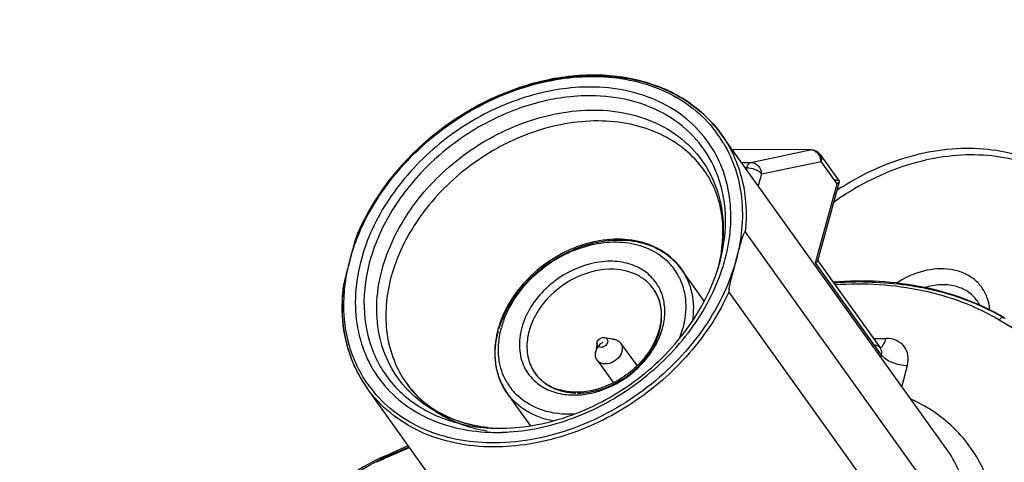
# Model space of a CAD drawing. Header units: millimetres. Extents: x 5359 to 5801, y -1494 to -1181.
# Tile 14 of 24: x 5725 to 5742, y -1375 to -1367. Entities that reach past the tile are written whole.
import ezdxf

# ---------------------------------------------------------------- set-up
doc = ezdxf.new("R2010")
doc.units = ezdxf.units.MM

msp = doc.modelspace()

# ---------------------------------------------------------------- linework, layer by layer
at = {"color": 7, "linetype": 'Continuous'}
for p, q in [((5740.72, -1374.654), (5736.848, -1369.249)), ((5738.379, -1369.516), (5737.037, -1369.512)), ((5737.354, -1369.732), (5738.379, -1369.516)), ((5738.379, -1369.516), (5738.388, -1369.515)), ((5737.194, -1369.732), (5737.354, -1369.732)), ((5737.541, -1369.932), (5738.567, -1369.715)), ((5738.55, -1369.598), (5738.876, -1370.054)), ((5738.842, -1370.099), (5738.567, -1369.715)), ((5737.287, -1369.827), (5737.262, -1369.827)), ((5737.287, -1369.827), (5737.28, -1369.852)), ((5737.541, -1369.932), (5737.485, -1370.138)), ((5738.469, -1371.463), (5738.842, -1370.099)), ((5738.878, -1370.066), (5738.506, -1371.43)), ((5738.853, -1370.092), (5738.842, -1370.099)), ((5741.134, -1376.327), (5737.262, -1370.922)), ((5738.481, -1371.456), (5738.469, -1371.463)), ((5738.51, -1371.426), (5739.588, -1372.931)), ((5736.556, -1372.12), (5736.158, -1371.565)), ((5739.605, -1373.048), (5738.469, -1371.463)), ((5736.978, -1371.963), (5740.85, -1377.367)), ((5741.632, -1372.441), (5745.725, -1374.861)), ((5734.839, -1372.746), (5735.01, -1372.777)), ((5739.466, -1372.761), (5739.684, -1372.762)), ((5734.709, -1372.84), (5734.683, -1373.012)), ((5735.116, -1372.841), (5735.398, -1373.234)), ((5734.71, -1373.133), (5734.991, -1373.525)), ((5739.595, -1373.083), (5739.605, -1373.048)), ((5740.05, -1373.232), (5739.954, -1373.584)), ((5734.623, -1379.021), (5730.751, -1373.617)), ((5733.563, -1374.262), (5733.166, -1373.708)), ((5731.068, -1374.78), (5731.46, -1374.606)), ((5731.071, -1374.819), (5731.482, -1374.637)), ((5731.087, -1374.796), (5731.474, -1374.625))]:
    msp.add_line(p, q, dxfattribs=at)
for centre, radius, start, end in [((5734.583, -1371.745), 3.31, 89.8373, 90.5782), ((5734.582, -1371.772), 3.186, 89.8373, 90.5782), ((5735.022, -1370.518), 2.174, 30.9521, 39.5676), ((5738.388, -1369.555), 0.0397, 89.8837, 101.9463), ((5738.379, -1369.678), 0.163, 83.1704, 89.8119), ((5738.387, -1369.715), 0.2, 35.6155, 89.8367), ((5738.454, -1369.667), 0.118, 35.6341, 41.7569), ((5741.46, -1374.122), 4.568, 122.4971, 125.948), ((5741.389, -1374.023), 4.586, 122.4029, 123.8088), ((5734.935, -1372.726), 1.293, 89.8412, 91.7812), ((5733.893, -1370.654), 3.037, 342.172, 344.6271), ((5734.203, -1370.873), 2.679, 346.1589, 348.1061), ((5734.07, -1370.838), 2.817, 346.1097, 347.2739), ((5733.831, -1370.575), 3.192, 341.9411, 345.1514), ((5734.95, -1372.768), 1.197, 89.8412, 91.7812), ((5735.203, -1372.17), 1.028, 26.052, 41.4324), ((5733.92, -1372.448), 2.854, 163.8892, 164.7221), ((5739.27, -1377.882), 6.092, 89.8784, 94.5738), ((5735.082, -1372.336), 0.734, 29.135, 36.078), ((5735.079, -1372.338), 0.738, 28.397, 29.1328), ((5740.77, -1372.45), 0.588, 26.1847, 35.6295), ((5734.644, -1373.014), 1.64, 159.5128, 163.3222), ((5739.653, -1375.937), 4.087, 59.6421, 62.2469), ((5734.59, -1372.997), 1.583, 163.3406, 164.7206), ((5734.59, -1372.15), 1.656, 338.3177, 343.3079), ((5734.659, -1372.171), 1.583, 343.3406, 344.7206), ((5732.692, -1372.274), 2.364, 193.7145, 197.7804), ((5732.651, -1372.286), 2.322, 197.7917, 198.4236), ((5732.628, -1372.294), 2.298, 198.4188, 202.0313), ((5732.603, -1372.304), 2.27, 202.0365, 203.379), ((5732.583, -1372.313), 2.249, 203.3768, 206.3991), ((5732.555, -1372.327), 2.217, 206.3977, 210.8229), ((5732.54, -1372.336), 2.2, 210.8303, 215.6164), ((5732.54, -1372.296), 2.173, 215.2558, 219.5724), ((5734.047, -1372.997), 1.03, 211.2231, 226.5912), ((5734.313, -1372.499), 1.236, 265.6835, 269.8528), ((5734.314, -1372.442), 1.293, 269.8412, 271.7812), ((5734.374, -1372.505), 1.197, 269.8412, 271.7812), ((5734.373, -1372.458), 1.245, 271.7984, 275.6881), ((5733.139, -1371.649), 2.665, 262.6509, 265.3637), ((5733.149, -1371.499), 2.815, 263.2484, 265.2987), ((5733.036, -1371.228), 3.079, 266.5968, 269.0242), ((5733.037, -1371.168), 3.139, 269.0189, 269.8373), ((5733.037, -1371.12), 3.186, 269.8373, 270.5782), ((5732.978, -1371.164), 3.214, 266.6075, 269.847), ((5732.979, -1371.069), 3.31, 269.8373, 270.5782), ((5732.979, -1371.059), 3.319, 270.5777, 270.89), ((5732.978, -1371.031), 3.348, 270.8906, 271.5925), ((5732.976, -1370.954), 3.424, 271.5976, 273.6859), ((5732.551, -1378.163), 3.657, 113.8712, 116.5911), ((5732.619, -1378.258), 3.785, 114.0248, 116.5681)]:
    msp.add_arc(centre, radius, start, end, dxfattribs=at)
for points, knots in [([(5744.461, -1360.904), (5743.859, -1360.903), (5742.196, -1360.898), (5739.953, -1360.892), (5737.73, -1360.885), (5735.99, -1360.881), (5734.248, -1360.873), (5732.505, -1360.871), (5730.753, -1360.918), (5729.294, -1361.13), (5728.16, -1361.475), (5727.065, -1361.953), (5726.07, -1362.642), (5725.245, -1363.502), (5724.72, -1364.215), (5724.283, -1364.977), (5723.803, -1366.032), (5723.434, -1367.125), (5723.111, -1368.227), (5722.802, -1369.328), (5722.426, -1370.706), (5721.826, -1372.911), (5721.072, -1375.666), (5720.169, -1378.973), (5719.416, -1381.729), (5718.814, -1383.933), (5718.364, -1385.587), (5717.986, -1386.965), (5717.683, -1388.066), (5717.46, -1388.892), (5717.243, -1389.716), (5716.979, -1390.795), (5716.785, -1391.867), (5716.753, -1392.92), (5716.836, -1393.66), (5717.042, -1394.349), (5717.271, -1394.76), (5717.406, -1394.948)], [0, 0, 0, 0, 0.034168, 0.094456, 0.127406, 0.160366, 0.193314, 0.2263, 0.259392, 0.292757, 0.309618, 0.326567, 0.360497, 0.37738, 0.394098, 0.410677, 0.427146, 0.459842, 0.476106, 0.492345, 0.524793, 0.557235, 0.622126, 0.687016, 0.751906, 0.784351, 0.816792, 0.849243, 0.865466, 0.881665, 0.897822, 0.913842, 0.944777, 0.959463, 0.97349, 0.986922, 1, 1, 1, 1]), ([(5743.853, -1361.233), (5742.962, -1361.231), (5741.25, -1361.226), (5738.78, -1361.219), (5736.508, -1361.212), (5734.421, -1361.207), (5732.796, -1361.198), (5731.587, -1361.21), (5730.503, -1361.245), (5729.266, -1361.362), (5727.946, -1361.702), (5726.843, -1362.237), (5725.918, -1362.958), (5725.133, -1363.901), (5724.492, -1365.099), (5723.972, -1366.529), (5723.504, -1368.152), (5723.013, -1369.947), (5722.48, -1371.91), (5721.894, -1374.047), (5721.259, -1376.376), (5720.574, -1378.885), (5719.871, -1381.457), (5719.2, -1383.914), (5718.598, -1386.119), (5718.142, -1387.778), (5717.821, -1388.979), (5717.618, -1389.792), (5717.457, -1390.55), (5717.35, -1391.251), (5717.309, -1391.894), (5717.341, -1392.626), (5717.505, -1393.282), (5717.811, -1393.819), (5718.094, -1394.157), (5718.443, -1394.45), (5719.04, -1394.799), (5719.781, -1395.022), (5720.619, -1395.159), (5721.634, -1395.253), (5722.43, -1395.273), (5722.98, -1395.282)], [0, 0, 0, 0, 0.047577, 0.091357, 0.131743, 0.168823, 0.202709, 0.218444, 0.233325, 0.260608, 0.284574, 0.305639, 0.325573, 0.346703, 0.370623, 0.397658, 0.42772, 0.460791, 0.496902, 0.536278, 0.579025, 0.625716, 0.675062, 0.721261, 0.761637, 0.797012, 0.81304, 0.827966, 0.841748, 0.85436, 0.865798, 0.876038, 0.893401, 0.901182, 0.90885, 0.916787, 0.925378, 0.945617, 0.957565, 0.970667, 1, 1, 1, 1]), ([(5764.121, -1367.36), (5764.252, -1367.543), (5764.477, -1367.944), (5764.682, -1368.613), (5764.77, -1369.333), (5764.75, -1370.357), (5764.571, -1371.402), (5764.319, -1372.454), (5764.038, -1373.527), (5763.671, -1374.87), (5763.228, -1376.482), (5762.789, -1378.097), (5762.348, -1379.71), (5761.907, -1381.324), (5761.319, -1383.476), (5760.585, -1386.165), (5759.85, -1388.855), (5759.262, -1391.006), (5758.897, -1392.352), (5758.6, -1393.427), (5758.296, -1394.503), (5757.887, -1395.846), (5757.35, -1397.156), (5756.775, -1398.14), (5756.084, -1399.066), (5754.997, -1400.054), (5753.434, -1400.862), (5751.743, -1401.282), (5750.312, -1401.402), (5749.174, -1401.429), (5748.323, -1401.434), (5747.473, -1401.435), (5746.34, -1401.43), (5744.924, -1401.425), (5743.225, -1401.421), (5741.525, -1401.416), (5739.26, -1401.409), (5737.56, -1401.405), (5736.427, -1401.402)], [0, 0, 0, 0, 0.012611, 0.025549, 0.03904, 0.053153, 0.082883, 0.098297, 0.113867, 0.145127, 0.176425, 0.207713, 0.239003, 0.270295, 0.301586, 0.364168, 0.426751, 0.458042, 0.489331, 0.504983, 0.520647, 0.552083, 0.58377, 0.599769, 0.615901, 0.648507, 0.681204, 0.713602, 0.745625, 0.761575, 0.777499, 0.793399, 0.809286, 0.841064, 0.872854, 0.904641, 0.936427, 1, 1, 1, 1]), ([(5764.121, -1367.36), (5764.252, -1367.543), (5764.477, -1367.944), (5764.682, -1368.613), (5764.77, -1369.333), (5764.75, -1370.357), (5764.571, -1371.402), (5764.319, -1372.454), (5764.038, -1373.527), (5763.671, -1374.87), (5763.228, -1376.482), (5762.789, -1378.097), (5762.348, -1379.71), (5761.907, -1381.324), (5761.319, -1383.476), (5760.585, -1386.165), (5759.85, -1388.855), (5759.262, -1391.006), (5758.897, -1392.352), (5758.6, -1393.427), (5758.296, -1394.503), (5757.887, -1395.846), (5757.35, -1397.156), (5756.775, -1398.14), (5756.084, -1399.066), (5754.997, -1400.054), (5753.434, -1400.862), (5751.743, -1401.282), (5750.312, -1401.402), (5749.174, -1401.429), (5748.323, -1401.434), (5747.473, -1401.435), (5746.34, -1401.43), (5744.924, -1401.425), (5743.225, -1401.421), (5741.525, -1401.416), (5739.26, -1401.409), (5737.56, -1401.405), (5736.427, -1401.402)], [0, 0, 0, 0, 0.012611, 0.025549, 0.03904, 0.053153, 0.082884, 0.098297, 0.113867, 0.145127, 0.176425, 0.207713, 0.239004, 0.270295, 0.301586, 0.364168, 0.426751, 0.458042, 0.489331, 0.504983, 0.520647, 0.552083, 0.58377, 0.599769, 0.615901, 0.648507, 0.681204, 0.713602, 0.745625, 0.761575, 0.777499, 0.793399, 0.809286, 0.841064, 0.872854, 0.904641, 0.936427, 1, 1, 1, 1]), ([(5736.848, -1369.249), (5736.691, -1369.03), (5736.281, -1368.637), (5735.482, -1368.289), (5734.563, -1368.19), (5733.596, -1368.339), (5732.647, -1368.72), (5731.52, -1369.484), (5730.864, -1370.321), (5730.599, -1370.934)], [0, 0, 0, 0, 0.106467, 0.217953, 0.337533, 0.465507, 0.599777, 0.73668, 1, 1, 1, 1]), ([(5730.622, -1370.904), (5730.792, -1370.522), (5731.27, -1369.796), (5732.254, -1368.944), (5733.417, -1368.38), (5734.263, -1368.236), (5734.673, -1368.237)], [0, 0, 0, 0, 0.246419, 0.503489, 0.758648, 1, 1, 1, 1]), ([(5734.673, -1368.237), (5734.895, -1368.238), (5735.329, -1368.28), (5735.937, -1368.476), (5736.459, -1368.798), (5736.735, -1369.09), (5736.848, -1369.249)], [0, 0, 0, 0, 0.26811, 0.521972, 0.764264, 1, 1, 1, 1]), ([(5730.663, -1370.845), (5730.836, -1370.47), (5731.315, -1369.758), (5732.294, -1368.926), (5733.446, -1368.381), (5734.28, -1368.248), (5734.683, -1368.254)], [0, 0, 0, 0, 0.247041, 0.504323, 0.759237, 1, 1, 1, 1]), ([(5734.683, -1368.254), (5735.074, -1368.26), (5735.659, -1368.369), (5736.318, -1368.745), (5736.584, -1368.996), (5736.698, -1369.134)], [0, 0, 0, 0, 0.519807, 0.763409, 1, 1, 1, 1]), ([(5734.55, -1368.436), (5734.163, -1368.44), (5733.365, -1368.587), (5732.275, -1369.137), (5731.365, -1369.957), (5730.933, -1370.65), (5730.784, -1371.012)], [0, 0, 0, 0, 0.242307, 0.498069, 0.754894, 1, 1, 1, 1]), ([(5736.629, -1369.396), (5736.524, -1369.245), (5736.268, -1368.968), (5735.78, -1368.663), (5735.21, -1368.476), (5734.802, -1368.436), (5734.593, -1368.436)], [0, 0, 0, 0, 0.235769, 0.477967, 0.731786, 1, 1, 1, 1]), ([(5734.549, -1368.586), (5734.231, -1368.589), (5733.575, -1368.693), (5732.653, -1369.092), (5731.835, -1369.7), (5731.192, -1370.466), (5730.783, -1371.326), (5730.648, -1372.207), (5730.789, -1372.904), (5731.046, -1373.374), (5731.216, -1373.577), (5731.31, -1373.668)], [0, 0, 0, 0, 0.129099, 0.265077, 0.403281, 0.538462, 0.666179, 0.78419, 0.893669, 0.94688, 1, 1, 1, 1]), ([(5736.751, -1369.871), (5736.669, -1369.677), (5736.439, -1369.311), (5735.929, -1368.895), (5735.294, -1368.64), (5734.829, -1368.586), (5734.591, -1368.586)], [0, 0, 0, 0, 0.237518, 0.478148, 0.730619, 1, 1, 1, 1]), ([(5731.025, -1371.524), (5731.132, -1371.153), (5731.504, -1370.429), (5732.373, -1369.565), (5733.454, -1368.982), (5734.259, -1368.83), (5734.649, -1368.831)], [0, 0, 0, 0, 0.241388, 0.498339, 0.756219, 1, 1, 1, 1]), ([(5734.649, -1368.831), (5734.866, -1368.832), (5735.288, -1368.878), (5735.87, -1369.097), (5736.348, -1369.454), (5736.576, -1369.772), (5736.663, -1369.942)], [0, 0, 0, 0, 0.269135, 0.522169, 0.763308, 1, 1, 1, 1]), ([(5734.727, -1369.019), (5734.346, -1369.018), (5733.557, -1369.167), (5732.498, -1369.738), (5731.648, -1370.583), (5731.283, -1371.293), (5731.178, -1371.656)], [0, 0, 0, 0, 0.243781, 0.501661, 0.758612, 1, 1, 1, 1]), ([(5736.554, -1369.869), (5736.459, -1369.736), (5736.227, -1369.49), (5735.789, -1369.22), (5735.278, -1369.055), (5734.914, -1369.02), (5734.727, -1369.019)], [0, 0, 0, 0, 0.235736, 0.478028, 0.73189, 1, 1, 1, 1]), ([(5736.848, -1369.249), (5737.014, -1369.48), (5737.261, -1370.028), (5737.292, -1370.624), (5737.262, -1370.922)], [0, 0, 0, 0, 0.486579, 1, 1, 1, 1]), ([(5731.592, -1395.314), (5732.932, -1395.317), (5735.458, -1395.324), (5739.032, -1395.335), (5741.744, -1395.342), (5743.72, -1395.35), (5745.063, -1395.352), (5746.314, -1395.335), (5747.787, -1395.243), (5749.129, -1394.977), (5750.266, -1394.466), (5750.975, -1394.007), (5751.604, -1393.449), (5752.387, -1392.501), (5752.979, -1391.295), (5753.453, -1389.929), (5753.798, -1388.757), (5754.148, -1387.494), (5754.516, -1386.143), (5754.908, -1384.703), (5755.83, -1381.337), (5756.791, -1377.811), (5757.776, -1374.207), (5758.388, -1371.963), (5758.828, -1370.358), (5759.106, -1369.34)], [0, 0, 0, 0, 0.087768, 0.165333, 0.234048, 0.265337, 0.294672, 0.322, 0.347201, 0.391348, 0.410524, 0.428532, 0.446433, 0.46534, 0.508669, 0.533377, 0.56004, 0.588639, 0.619182, 0.651725, 0.686364, 0.847677, 0.891015, 0.93096, 1, 1, 1, 1]), ([(5736.916, -1371.393), (5737.008, -1371.046), (5737.055, -1370.503), (5736.882, -1369.829), (5736.724, -1369.531), (5736.629, -1369.396)], [0, 0, 0, 0, 0.517963, 0.761843, 1, 1, 1, 1]), ([(5736.886, -1369.4), (5736.971, -1369.541), (5737.11, -1369.848), (5737.253, -1370.529), (5737.196, -1371.071), (5737.102, -1371.416)], [0, 0, 0, 0, 0.237808, 0.482008, 1, 1, 1, 1]), ([(5738.567, -1369.715), (5738.565, -1369.681), (5738.547, -1369.613), (5738.499, -1369.56), (5738.47, -1369.543)], [0, 0, 0, 0, 0.508134, 1, 1, 1, 1]), ([(5738.47, -1369.548), (5738.477, -1369.55), (5738.504, -1369.557), (5738.528, -1369.573), (5738.542, -1369.589)], [0, 0, 0, 0, 0.262749, 1, 1, 1, 1]), ([(5738.932, -1370.151), (5739.314, -1369.908), (5739.94, -1369.63), (5740.808, -1369.48), (5741.432, -1369.484), (5742.013, -1369.605), (5742.53, -1369.841), (5742.96, -1370.182), (5743.176, -1370.472), (5743.263, -1370.626)], [0, 0, 0, 0, 0.280322, 0.414491, 0.542489, 0.663906, 0.779345, 0.890478, 1, 1, 1, 1]), ([(5743.26, -1370.628), (5743.167, -1370.484), (5742.941, -1370.216), (5742.507, -1369.906), (5741.995, -1369.697), (5741.426, -1369.595), (5740.819, -1369.603), (5739.98, -1369.76), (5739.376, -1370.033), (5739.006, -1370.269)], [0, 0, 0, 0, 0.109173, 0.220515, 0.336401, 0.458233, 0.586432, 0.720514, 1, 1, 1, 1]), ([(5737.287, -1369.827), (5737.293, -1369.804), (5737.306, -1369.766), (5737.338, -1369.736), (5737.354, -1369.732)], [0, 0, 0, 0, 0.595491, 1, 1, 1, 1]), ([(5737.354, -1369.732), (5737.378, -1369.732), (5737.426, -1369.743), (5737.508, -1369.803), (5737.539, -1369.881), (5737.541, -1369.932)], [0, 0, 0, 0, 0.238666, 0.487303, 1, 1, 1, 1]), ([(5738.55, -1369.598), (5738.561, -1369.614), (5738.576, -1369.654), (5738.572, -1369.695), (5738.567, -1369.715)], [0, 0, 0, 0, 0.479853, 1, 1, 1, 1]), ([(5736.825, -1371.426), (5736.883, -1371.147), (5736.903, -1370.719), (5736.752, -1370.197), (5736.627, -1369.971), (5736.554, -1369.869)], [0, 0, 0, 0, 0.527369, 0.768014, 1, 1, 1, 1]), ([(5736.82, -1371.459), (5736.894, -1371.191), (5736.966, -1370.649), (5736.853, -1370.11), (5736.751, -1369.871)], [0, 0, 0, 0, 0.517808, 1, 1, 1, 1]), ([(5737.541, -1369.932), (5737.53, -1369.916), (5737.496, -1369.887), (5737.413, -1369.844), (5737.337, -1369.827), (5737.287, -1369.827)], [0, 0, 0, 0, 0.206655, 0.461129, 1, 1, 1, 1]), ([(5736.663, -1369.942), (5736.776, -1370.164), (5736.919, -1370.674), (5736.876, -1371.198), (5736.818, -1371.458)], [0, 0, 0, 0, 0.483009, 1, 1, 1, 1]), ([(5738.784, -1370.033), (5738.805, -1370.033), (5738.836, -1370.034), (5738.87, -1370.045), (5738.876, -1370.054)], [0, 0, 0, 0, 0.666991, 1, 1, 1, 1]), ([(5738.878, -1370.066), (5738.878, -1370.068), (5738.872, -1370.079), (5738.862, -1370.087), (5738.853, -1370.092)], [0, 0, 0, 0, 0.190491, 1, 1, 1, 1]), ([(5730.461, -1371.397), (5730.473, -1371.351), (5730.529, -1371.163), (5730.601, -1370.979), (5730.663, -1370.845)], [0, 0, 0, 0, 0.245734, 1, 1, 1, 1]), ([(5730.461, -1371.397), (5730.482, -1371.318), (5730.514, -1371.2), (5730.559, -1371.045), (5730.584, -1370.97), (5730.599, -1370.934)], [0, 0, 0, 0, 0.509251, 0.760191, 1, 1, 1, 1]), ([(5730.599, -1370.934), (5730.602, -1370.927), (5730.605, -1370.919), (5730.618, -1370.899), (5730.622, -1370.904)], [0, 0, 0, 0, 0.594383, 1, 1, 1, 1]), ([(5737.102, -1371.416), (5737.114, -1371.372), (5737.132, -1371.306), (5737.156, -1371.218), (5737.174, -1371.153), (5737.193, -1371.088), (5737.21, -1371.035), (5737.224, -1370.995), (5737.236, -1370.963), (5737.243, -1370.945), (5737.258, -1370.917), (5737.262, -1370.922)], [0, 0, 0, 0, 0.262369, 0.393258, 0.523555, 0.652724, 0.779805, 0.841973, 0.902499, 0.959732, 1, 1, 1, 1]), ([(5730.784, -1371.012), (5730.628, -1371.392), (5730.496, -1372.002), (5730.61, -1372.786), (5730.83, -1373.305), (5731.179, -1373.743), (5731.638, -1374.078), (5732.186, -1374.298), (5732.584, -1374.36), (5732.788, -1374.373)], [0, 0, 0, 0, 0.264307, 0.387117, 0.505699, 0.6232, 0.743033, 0.868044, 1, 1, 1, 1]), ([(5736.158, -1371.565), (5736.074, -1371.448), (5735.852, -1371.24), (5735.42, -1371.067), (5734.93, -1371.036), (5734.423, -1371.142), (5733.939, -1371.374), (5733.388, -1371.811), (5733.094, -1372.277), (5733.004, -1372.606)], [0, 0, 0, 0, 0.108647, 0.222177, 0.34356, 0.472866, 0.607563, 0.743516, 1, 1, 1, 1]), ([(5733.022, -1372.593), (5733.119, -1372.267), (5733.421, -1371.809), (5733.975, -1371.38), (5734.458, -1371.153), (5734.96, -1371.051), (5735.441, -1371.082), (5735.862, -1371.251), (5736.077, -1371.452), (5736.158, -1371.565)], [0, 0, 0, 0, 0.258735, 0.396037, 0.531769, 0.661475, 0.782284, 0.89405, 1, 1, 1, 1]), ([(5733.108, -1372.44), (5733.215, -1372.154), (5733.589, -1371.628), (5734.271, -1371.219), (5734.871, -1371.09), (5735.301, -1371.106), (5735.684, -1371.234), (5735.891, -1371.396), (5735.974, -1371.489)], [0, 0, 0, 0, 0.260259, 0.530388, 0.659809, 0.781048, 0.893671, 1, 1, 1, 1]), ([(5730.461, -1371.397), (5730.438, -1371.48), (5730.403, -1371.605), (5730.361, -1371.774), (5730.341, -1371.862), (5730.336, -1371.907)], [0, 0, 0, 0, 0.491234, 0.74064, 1, 1, 1, 1]), ([(5730.362, -1371.942), (5730.366, -1371.897), (5730.387, -1371.713), (5730.424, -1371.532), (5730.461, -1371.397)], [0, 0, 0, 0, 0.245856, 1, 1, 1, 1]), ([(5737.102, -1371.416), (5736.983, -1371.85), (5736.555, -1372.702), (5735.543, -1373.715), (5734.278, -1374.395), (5733.334, -1374.566), (5732.88, -1374.56)], [0, 0, 0, 0, 0.241058, 0.498214, 0.756374, 1, 1, 1, 1]), ([(5733.069, -1374.307), (5733.477, -1374.303), (5734.316, -1374.134), (5735.439, -1373.514), (5736.335, -1372.605), (5736.714, -1371.846), (5736.82, -1371.459)], [0, 0, 0, 0, 0.244504, 0.50265, 0.759312, 1, 1, 1, 1]), ([(5734.895, -1371.434), (5734.626, -1371.442), (5734.216, -1371.581), (5733.787, -1371.923), (5733.535, -1372.247), (5733.386, -1372.605), (5733.356, -1372.967), (5733.453, -1373.298), (5733.6, -1373.469), (5733.685, -1373.535)], [0, 0, 0, 0, 0.266108, 0.405254, 0.540522, 0.667487, 0.784364, 0.893252, 1, 1, 1, 1]), ([(5735.85, -1372.077), (5735.827, -1371.984), (5735.748, -1371.803), (5735.537, -1371.591), (5735.257, -1371.461), (5735.047, -1371.433), (5734.939, -1371.433)], [0, 0, 0, 0, 0.240392, 0.479947, 0.730634, 1, 1, 1, 1]), ([(5737.102, -1371.416), (5737.09, -1371.461), (5737.072, -1371.527), (5737.048, -1371.615), (5737.03, -1371.682), (5737.013, -1371.75), (5736.999, -1371.807), (5736.989, -1371.853), (5736.982, -1371.889), (5736.978, -1371.919), (5736.976, -1371.942), (5736.976, -1371.954), (5736.977, -1371.96), (5736.978, -1371.963)], [0, 0, 0, 0, 0.244079, 0.366392, 0.489235, 0.613052, 0.738533, 0.802263, 0.867017, 0.933389, 0.96754, 0.984741, 1, 1, 1, 1]), ([(5738.506, -1371.43), (5738.505, -1371.432), (5738.5, -1371.443), (5738.489, -1371.45), (5738.481, -1371.456)], [0, 0, 0, 0, 0.190454, 1, 1, 1, 1]), ([(5731.459, -1373.656), (5731.334, -1373.526), (5731.119, -1373.226), (5730.935, -1372.694), (5730.898, -1372.111), (5730.968, -1371.719), (5731.025, -1371.524)], [0, 0, 0, 0, 0.237875, 0.479711, 0.732358, 1, 1, 1, 1]), ([(5733.196, -1374.371), (5733.594, -1374.346), (5734.401, -1374.154), (5735.483, -1373.538), (5736.356, -1372.661), (5736.745, -1371.936), (5736.866, -1371.564)], [0, 0, 0, 0, 0.245603, 0.502852, 0.758538, 1, 1, 1, 1]), ([(5734.913, -1371.572), (5734.687, -1371.579), (5734.229, -1371.72), (5733.786, -1372.11), (5733.567, -1372.507), (5733.491, -1372.813), (5733.51, -1373.109), (5733.589, -1373.285), (5733.642, -1373.36)], [0, 0, 0, 0, 0.261974, 0.533043, 0.662074, 0.78237, 0.893975, 1, 1, 1, 1]), ([(5735.675, -1371.904), (5735.637, -1371.851), (5735.545, -1371.755), (5735.31, -1371.611), (5735.096, -1371.571), (5734.953, -1371.571)], [0, 0, 0, 0, 0.236426, 0.479492, 1, 1, 1, 1]), ([(5736.158, -1371.565), (5736.246, -1371.688), (5736.373, -1371.984), (5736.375, -1372.303), (5736.351, -1372.462)], [0, 0, 0, 0, 0.484595, 1, 1, 1, 1]), ([(5741.422, -1372.05), (5741.399, -1371.988), (5741.334, -1371.87), (5741.191, -1371.726), (5741.008, -1371.623), (5740.719, -1371.546), (5740.311, -1371.577), (5740.009, -1371.716), (5739.869, -1371.809)], [0, 0, 0, 0, 0.110531, 0.221366, 0.335841, 0.456417, 0.717556, 1, 1, 1, 1]), ([(5731.167, -1371.696), (5731.08, -1372.015), (5731.034, -1372.518), (5731.196, -1373.141), (5731.344, -1373.414), (5731.433, -1373.538)], [0, 0, 0, 0, 0.518274, 0.761997, 1, 1, 1, 1]), ([(5736.127, -1371.718), (5736.189, -1371.846), (5736.263, -1372.141), (5736.226, -1372.441), (5736.186, -1372.589)], [0, 0, 0, 0, 0.481476, 1, 1, 1, 1]), ([(5741.72, -1372.407), (5741.299, -1372.159), (5740.327, -1371.8), (5739.298, -1371.752), (5738.774, -1371.793)], [0, 0, 0, 0, 0.481755, 1, 1, 1, 1]), ([(5739.283, -1371.789), (5739.687, -1371.79), (5740.473, -1371.874), (5741.22, -1372.143), (5741.556, -1372.32)], [0, 0, 0, 0, 0.514895, 1, 1, 1, 1]), ([(5730.337, -1371.907), (5730.304, -1372.211), (5730.331, -1372.821), (5730.582, -1373.381), (5730.751, -1373.617)], [0, 0, 0, 0, 0.513082, 1, 1, 1, 1]), ([(5730.395, -1372.835), (5730.378, -1372.764), (5730.32, -1372.471), (5730.315, -1372.168), (5730.337, -1371.944)], [0, 0, 0, 0, 0.244028, 1, 1, 1, 1]), ([(5730.336, -1371.907), (5730.336, -1371.913), (5730.335, -1371.923), (5730.335, -1371.935), (5730.336, -1371.941), (5730.337, -1371.944)], [0, 0, 0, 0, 0.512942, 0.771601, 1, 1, 1, 1]), ([(5730.765, -1373.55), (5730.607, -1373.327), (5730.371, -1372.801), (5730.337, -1372.229), (5730.362, -1371.942)], [0, 0, 0, 0, 0.487, 1, 1, 1, 1]), ([(5736.978, -1371.963), (5736.808, -1372.344), (5736.33, -1373.07), (5735.346, -1373.922), (5734.183, -1374.486), (5733.337, -1374.63), (5732.927, -1374.629)], [0, 0, 0, 0, 0.246419, 0.503489, 0.758648, 1, 1, 1, 1]), ([(5738.804, -1371.836), (5739.309, -1371.802), (5740.295, -1371.856), (5741.228, -1372.202), (5741.632, -1372.441)], [0, 0, 0, 0, 0.518748, 1, 1, 1, 1]), ([(5741.248, -1372.108), (5741.204, -1372.048), (5741.091, -1371.94), (5740.868, -1371.849), (5740.612, -1371.828), (5740.438, -1371.861), (5740.351, -1371.887)], [0, 0, 0, 0, 0.226794, 0.465636, 0.723377, 1, 1, 1, 1]), ([(5735.727, -1371.987), (5735.754, -1372.037), (5735.809, -1372.182), (5735.825, -1372.444), (5735.745, -1372.753), (5735.515, -1373.158), (5735.054, -1373.552), (5734.579, -1373.688), (5734.348, -1373.687)], [0, 0, 0, 0, 0.066966, 0.180182, 0.304791, 0.440328, 0.726638, 1, 1, 1, 1]), ([(5734.496, -1373.696), (5734.707, -1373.675), (5735.126, -1373.528), (5735.534, -1373.161), (5735.743, -1372.795), (5735.825, -1372.511), (5735.825, -1372.234), (5735.769, -1372.062), (5735.728, -1371.987)], [0, 0, 0, 0, 0.262715, 0.531989, 0.660574, 0.781238, 0.893673, 1, 1, 1, 1]), ([(5734.538, -1373.716), (5734.736, -1373.683), (5735.125, -1373.533), (5735.516, -1373.196), (5735.737, -1372.862), (5735.844, -1372.598), (5735.887, -1372.333), (5735.87, -1372.159), (5735.85, -1372.077)], [0, 0, 0, 0, 0.260363, 0.526104, 0.654514, 0.776672, 0.891654, 1, 1, 1, 1]), ([(5741.47, -1372.271), (5741.469, -1372.252), (5741.461, -1372.177), (5741.442, -1372.102), (5741.422, -1372.05)], [0, 0, 0, 0, 0.255175, 1, 1, 1, 1]), ([(5741.72, -1372.407), (5741.708, -1372.4), (5741.669, -1372.403), (5741.644, -1372.426), (5741.632, -1372.441)], [0, 0, 0, 0, 0.424025, 1, 1, 1, 1]), ([(5733.004, -1372.606), (5732.952, -1372.795), (5732.925, -1373.096), (5733.023, -1373.468), (5733.113, -1373.633), (5733.166, -1373.708)], [0, 0, 0, 0, 0.514921, 0.759779, 1, 1, 1, 1]), ([(5733.166, -1373.708), (5733.114, -1373.636), (5733.028, -1373.476), (5732.933, -1373.112), (5732.96, -1372.818), (5733.011, -1372.632)], [0, 0, 0, 0, 0.238006, 0.481717, 1, 1, 1, 1]), ([(5733.022, -1372.786), (5733.024, -1372.769), (5733.034, -1372.699), (5733.049, -1372.631), (5733.063, -1372.58)], [0, 0, 0, 0, 0.246759, 1, 1, 1, 1]), ([(5733.166, -1373.531), (5733.102, -1373.424), (5733.01, -1373.178), (5733.005, -1372.917), (5733.022, -1372.786)], [0, 0, 0, 0, 0.486013, 1, 1, 1, 1]), ([(5734.709, -1372.84), (5734.713, -1372.814), (5734.744, -1372.766), (5734.797, -1372.745), (5734.824, -1372.745)], [0, 0, 0, 0, 0.492515, 1, 1, 1, 1]), ([(5734.839, -1372.746), (5734.849, -1372.748), (5734.868, -1372.755), (5734.896, -1372.785), (5734.894, -1372.845), (5734.848, -1372.898), (5734.801, -1372.915), (5734.777, -1372.915)], [0, 0, 0, 0, 0.116433, 0.225718, 0.455231, 0.728136, 1, 1, 1, 1]), ([(5735.01, -1372.777), (5735.032, -1372.781), (5735.072, -1372.796), (5735.104, -1372.825), (5735.116, -1372.841)], [0, 0, 0, 0, 0.515535, 1, 1, 1, 1]), ([(5739.665, -1372.82), (5739.666, -1372.815), (5739.674, -1372.796), (5739.68, -1372.777), (5739.684, -1372.762)], [0, 0, 0, 0, 0.239475, 1, 1, 1, 1]), ([(5740.05, -1373.232), (5740.066, -1373.174), (5740.076, -1373.055), (5740.008, -1372.89), (5739.864, -1372.783), (5739.745, -1372.762), (5739.684, -1372.762)], [0, 0, 0, 0, 0.258564, 0.496951, 0.737234, 1, 1, 1, 1]), ([(5734.683, -1373.012), (5734.686, -1372.993), (5734.708, -1372.918), (5734.764, -1372.856), (5734.813, -1372.823)], [0, 0, 0, 0, 0.234998, 1, 1, 1, 1]), ([(5734.777, -1372.915), (5734.758, -1372.915), (5734.716, -1372.902), (5734.706, -1372.858), (5734.709, -1372.84)], [0, 0, 0, 0, 0.509622, 1, 1, 1, 1]), ([(5735.116, -1372.841), (5735.138, -1372.872), (5735.157, -1372.959), (5735.101, -1373.082), (5734.995, -1373.173), (5734.901, -1373.2), (5734.855, -1373.2)], [0, 0, 0, 0, 0.215562, 0.464812, 0.737808, 1, 1, 1, 1]), ([(5739.588, -1372.931), (5739.577, -1372.916), (5739.547, -1372.89), (5739.51, -1372.88), (5739.49, -1372.878)], [0, 0, 0, 0, 0.481553, 1, 1, 1, 1]), ([(5739.582, -1372.922), (5739.587, -1372.92), (5739.611, -1372.906), (5739.628, -1372.885), (5739.64, -1372.867)], [0, 0, 0, 0, 0.218368, 1, 1, 1, 1]), ([(5739.591, -1372.935), (5739.591, -1372.935), (5739.593, -1372.936), (5739.59, -1372.934), (5739.589, -1372.933), (5739.588, -1372.931)], [0, 0, 0, 0, 0.23491, 0.293575, 1, 1, 1, 1]), ([(5739.605, -1373.048), (5739.61, -1373.028), (5739.614, -1372.986), (5739.599, -1372.947), (5739.588, -1372.931)], [0, 0, 0, 0, 0.520147, 1, 1, 1, 1]), ([(5739.64, -1372.867), (5739.642, -1372.864), (5739.651, -1372.848), (5739.659, -1372.832), (5739.665, -1372.82)], [0, 0, 0, 0, 0.235218, 1, 1, 1, 1]), ([(5734.71, -1373.133), (5734.698, -1373.116), (5734.681, -1373.076), (5734.68, -1373.033), (5734.683, -1373.012)], [0, 0, 0, 0, 0.484811, 1, 1, 1, 1]), ([(5734.855, -1373.2), (5734.826, -1373.2), (5734.77, -1373.19), (5734.725, -1373.154), (5734.71, -1373.133)], [0, 0, 0, 0, 0.522686, 1, 1, 1, 1]), ([(5740.05, -1373.232), (5739.961, -1373.232), (5739.829, -1373.202), (5739.683, -1373.126), (5739.624, -1373.075), (5739.605, -1373.048)], [0, 0, 0, 0, 0.538871, 0.793345, 1, 1, 1, 1]), ([(5734.348, -1373.687), (5734.207, -1373.687), (5733.995, -1373.648), (5733.766, -1373.505), (5733.678, -1373.411), (5733.642, -1373.36)], [0, 0, 0, 0, 0.526819, 0.767891, 1, 1, 1, 1]), ([(5733.642, -1373.36), (5733.679, -1373.412), (5733.768, -1373.509), (5733.997, -1373.655), (5734.207, -1373.699), (5734.347, -1373.702)], [0, 0, 0, 0, 0.237034, 0.480237, 1, 1, 1, 1]), ([(5732.927, -1374.629), (5732.705, -1374.628), (5732.271, -1374.586), (5731.663, -1374.39), (5731.141, -1374.068), (5730.865, -1373.776), (5730.751, -1373.617)], [0, 0, 0, 0, 0.26811, 0.521972, 0.764264, 1, 1, 1, 1]), ([(5731.433, -1373.538), (5731.505, -1373.638), (5731.676, -1373.827), (5732.114, -1374.135), (5732.52, -1374.256), (5732.798, -1374.292)], [0, 0, 0, 0, 0.232178, 0.473191, 1, 1, 1, 1]), ([(5731.433, -1373.538), (5731.51, -1373.645), (5731.689, -1373.845), (5732.133, -1374.17), (5732.54, -1374.307), (5732.818, -1374.352)], [0, 0, 0, 0, 0.240528, 0.485452, 1, 1, 1, 1]), ([(5732.818, -1374.294), (5732.557, -1374.264), (5732.057, -1374.131), (5731.63, -1373.833), (5731.459, -1373.656)], [0, 0, 0, 0, 0.516559, 1, 1, 1, 1]), ([(5733.685, -1373.535), (5733.758, -1373.593), (5733.93, -1373.686), (5734.121, -1373.724), (5734.22, -1373.732)], [0, 0, 0, 0, 0.483777, 1, 1, 1, 1]), ([(5732.88, -1374.56), (5732.488, -1374.554), (5731.903, -1374.445), (5731.245, -1374.069), (5730.978, -1373.818), (5730.865, -1373.68)], [0, 0, 0, 0, 0.519807, 0.763409, 1, 1, 1, 1]), ([(5731.31, -1373.668), (5731.506, -1373.857), (5731.996, -1374.168), (5732.561, -1374.284), (5732.853, -1374.301)], [0, 0, 0, 0, 0.481561, 1, 1, 1, 1]), ([(5733.955, -1374.18), (5733.796, -1374.152), (5733.494, -1374.047), (5733.254, -1373.831), (5733.166, -1373.708)], [0, 0, 0, 0, 0.515401, 1, 1, 1, 1]), ([(5734.308, -1374.065), (5734.127, -1374.074), (5733.773, -1374.037), (5733.46, -1373.859), (5733.339, -1373.745)], [0, 0, 0, 0, 0.522649, 1, 1, 1, 1]), ([(5734.354, -1373.734), (5734.369, -1373.734), (5734.431, -1373.731), (5734.492, -1373.724), (5734.538, -1373.716)], [0, 0, 0, 0, 0.246496, 1, 1, 1, 1]), ([(5741.586, -1376.487), (5741.616, -1376.205), (5741.603, -1375.644), (5741.331, -1374.859), (5740.822, -1374.215), (5740.362, -1373.919), (5740.114, -1373.806)], [0, 0, 0, 0, 0.260125, 0.507083, 0.750148, 1, 1, 1, 1]), ([(5741.134, -1376.327), (5741.164, -1376.028), (5741.133, -1375.432), (5740.885, -1374.885), (5740.72, -1374.654)], [0, 0, 0, 0, 0.513415, 1, 1, 1, 1]), ([(5731.068, -1374.78), (5730.654, -1374.963), (5729.899, -1375.473), (5729.239, -1376.382), (5728.976, -1377.183), (5728.926, -1377.771), (5729.009, -1378.229), (5729.111, -1378.476), (5729.147, -1378.549)], [0, 0, 0, 0, 0.291217, 0.572623, 0.704616, 0.829408, 0.94813, 1, 1, 1, 1]), ([(5731.068, -1374.78), (5731.064, -1374.782), (5731.066, -1374.8), (5731.068, -1374.81), (5731.071, -1374.819)], [0, 0, 0, 0, 0.30296, 1, 1, 1, 1]), ([(5731.087, -1374.796), (5731.083, -1374.791), (5731.079, -1374.785), (5731.071, -1374.779), (5731.068, -1374.78)], [0, 0, 0, 0, 0.682369, 1, 1, 1, 1]), ([(5729.147, -1378.548), (5729.077, -1378.404), (5728.973, -1378.089), (5728.939, -1377.583), (5729.024, -1377.056), (5729.294, -1376.344), (5729.894, -1375.531), (5730.56, -1375.055), (5730.926, -1374.872)], [0, 0, 0, 0, 0.107283, 0.219106, 0.33709, 0.461666, 0.726188, 1, 1, 1, 1])]:
    msp.add_open_spline(points, degree=3, knots=knots, dxfattribs=at)
for points in [[(5738.47, -1369.543), (5738.449, -1369.529), (5738.424, -1369.52), (5738.398, -1369.517)], [(5738.876, -1370.054), (5738.878, -1370.057), (5738.879, -1370.062), (5738.878, -1370.066)], [(5738.504, -1371.417), (5738.506, -1371.421), (5738.507, -1371.426), (5738.506, -1371.43)], [(5735.675, -1371.904), (5735.695, -1371.93), (5735.712, -1371.958), (5735.727, -1371.987)], [(5741.732, -1372.418), (5741.729, -1372.414), (5741.725, -1372.41), (5741.72, -1372.407)], [(5734.824, -1372.745), (5734.829, -1372.745), (5734.834, -1372.745), (5734.839, -1372.746)], [(5734.971, -1372.774), (5734.984, -1372.774), (5734.997, -1372.775), (5735.01, -1372.777)]]:
    msp.add_open_spline(points, degree=3, dxfattribs=at)

doc.saveas('drawing.dxf')
